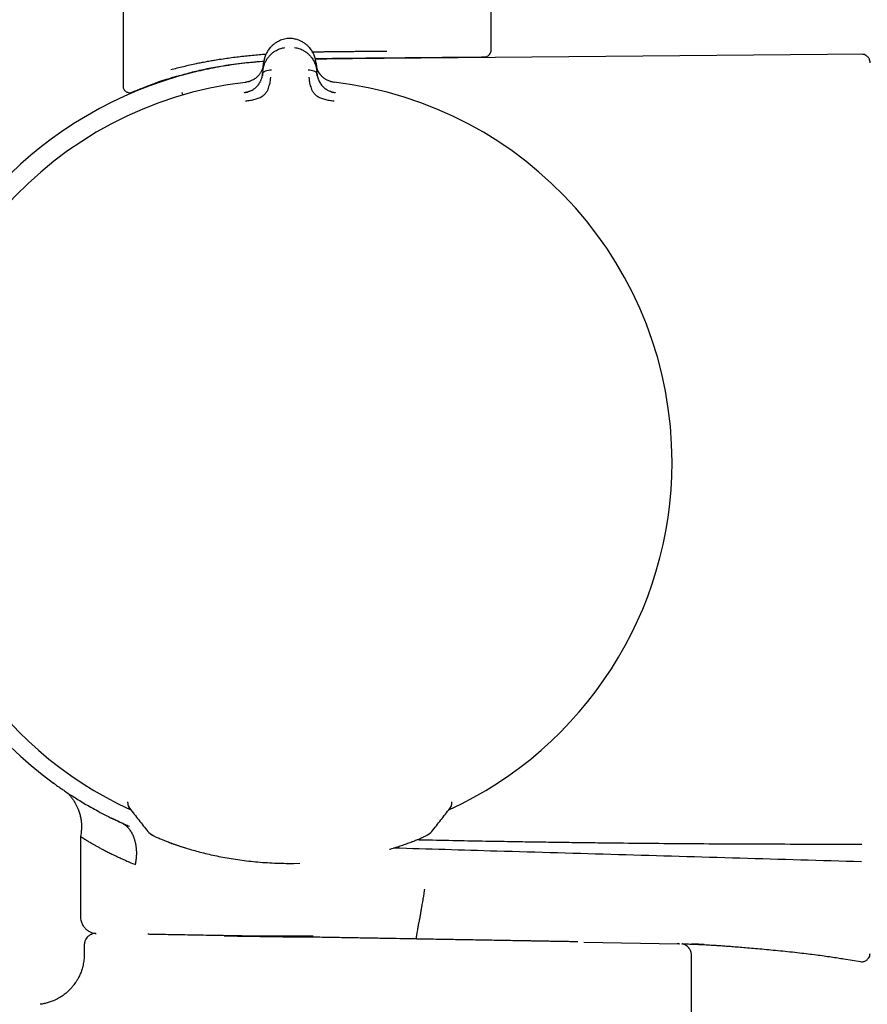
# Model space of a CAD drawing. Header units: millimetres. Extents: x 8 to 1762, y 12 to 2803.
# Tile 49 of 119: x 537 to 588, y 1571 to 1629. Entities that reach past the tile are written whole.
import ezdxf

# ---------------------------------------------------------------- set-up
doc = ezdxf.new("R2010")
doc.units = ezdxf.units.MM

msp = doc.modelspace()

# ---------------------------------------------------------------- linework, layer by layer
at = {"color": 7, "linetype": 'Continuous', "lineweight": 30}
for p, q in [((543.549, 2107.58), (543.549, 1625.186)), ((565.449, 1627.318), (565.449, 2107.58)), ((553.313, 1628.009), (553.313, 1628.01)), ((555.118, 1626.823), (555.124, 1626.785)), ((587.662, 1627.084), (559.078, 1626.835)), ((551.868, 1626.079), (551.855, 1625.927)), ((551.868, 1626.079), (551.91, 1626.555)), ((551.908, 1626.512), (551.903, 1626.478)), ((555.031, 1626.555), (555.073, 1626.079)), ((555.086, 1625.927), (555.073, 1626.079)), ((546.735, 1625.774), (546.795, 1625.78)), ((544.673, 1625.057), (544.749, 1625.087)), ((543.827, 1582.555), (543.826, 1582.614)), ((543.827, 1582.555), (543.827, 1582.554)), ((562.997, 1582.234), (563.066, 1582.345)), ((563.112, 1582.517), (563.114, 1582.558)), ((563.114, 1582.558), (563.115, 1582.614)), ((563.114, 1582.557), (563.114, 1582.558)), ((541.023, 1580.573), (541.023, 1575.804)), ((553.355, 1578.965), (553.687, 1578.963)), ((553.687, 1578.963), (554.076, 1578.973)), ((541.239, 1574.097), (541.239, 1573.557)), ((570.611, 1574.297), (570.431, 1574.3)), ((570.967, 1574.281), (576.575, 1574.183)), ((576.653, 1574.182), (576.575, 1574.183)), ((577.368, 1544.334), (577.368, 1573.491)), ((586.441, 1573.28), (587.415, 1573.119))]:
    msp.add_line(p, q, dxfattribs=at)
at = {"color": 7, "linetype": 'Continuous', "lineweight": 30, "flags": 128}
for points in [[(546.251, 1580.229), (546.246, 1580.231), (546.231, 1580.237)], [(560.691, 1580.229), (560.696, 1580.231), (560.711, 1580.237)]]:
    msp.add_lwpolyline(points, dxfattribs=at)
at = {"color": 7, "linetype": 'Continuous', "lineweight": 30}
for centre, radius, start, end in [((553.399, 1602.931), 23.753, 106.14117, 233.90746), ((553.471, 1602.824), 22.74, 96.67494, 179.99681), ((553.471, 1602.824), 22.741, 0, 83.32507), ((553.471, 1602.824), 22.741, 179.99682, 245.40836), ((553.471, 1602.824), 22.741, 294.59339, 0), ((544.327, 1582.558), 0.5, 180.40295, 218.12938), ((544.327, 1582.553), 0.499, 200.29094, 218.14886), ((562.614, 1582.555), 0.499, 321.94429, 334.75096), ((545.568, 1581.297), 0.7, 218.12923, 249.8891), ((545.106, 1580.643), 0.221, 359.28896, 0.71104), ((561.375, 1581.298), 0.7, 290.11586, 321.96715)]:
    msp.add_arc(centre, radius, start, end, dxfattribs=at)
for points, knots in [([(553.313, 1628.01), (553.258, 1628.001), (553.15, 1627.983), (552.996, 1627.937), (552.852, 1627.88), (552.702, 1627.804), (552.552, 1627.706), (552.408, 1627.585), (552.263, 1627.433), (552.129, 1627.246), (552.018, 1627.023), (551.941, 1626.791), (551.92, 1626.634), (551.91, 1626.555)], [0, 0, 0, 0, 0.062795, 0.124858, 0.186758, 0.248837, 0.332083, 0.415771, 0.499389, 0.624191, 0.74929, 0.874694, 1, 1, 1, 1]), ([(553.628, 1628.01), (553.575, 1628.014), (553.47, 1628.021), (553.364, 1628.013), (553.311, 1628.01)], [0, 0, 0, 0, 0.495954, 1, 1, 1, 1]), ([(553.856, 1627.961), (553.828, 1627.969), (553.754, 1627.991), (553.676, 1628.003), (553.627, 1628.01)], [0, 0, 0, 0, 0.3695253, 1, 1, 1, 1]), ([(555.032, 1626.555), (555.021, 1626.634), (555, 1626.791), (554.924, 1627.023), (554.812, 1627.246), (554.678, 1627.433), (554.533, 1627.585), (554.389, 1627.705), (554.239, 1627.804), (554.089, 1627.88), (553.967, 1627.93), (553.888, 1627.952), (553.859, 1627.96)], [0, 0, 0, 0, 0.137792, 0.27569, 0.413249, 0.550481, 0.642428, 0.734454, 0.825997, 0.894267, 0.962342, 1, 1, 1, 1]), ([(551.868, 1626.079), (551.868, 1626.079), (551.869, 1626.08), (551.869, 1626.083), (551.87, 1626.093), (551.872, 1626.113), (551.876, 1626.148), (551.882, 1626.189), (551.89, 1626.234), (551.899, 1626.28), (551.911, 1626.333), (551.927, 1626.391), (551.948, 1626.455), (551.974, 1626.525), (552.004, 1626.596), (552.038, 1626.665), (552.073, 1626.729), (552.109, 1626.788), (552.145, 1626.841), (552.181, 1626.89), (552.246, 1626.973), (552.349, 1627.083), (552.501, 1627.21), (552.652, 1627.305), (552.794, 1627.374), (552.923, 1627.423), (553.052, 1627.46), (553.14, 1627.475), (553.183, 1627.482)], [0, 0, 0, 0, 0.000168, 0.001366, 0.004586, 0.016604, 0.036112, 0.063203, 0.085536, 0.111339, 0.140658, 0.173547, 0.210058, 0.250245, 0.293157, 0.333715, 0.371864, 0.407554, 0.440746, 0.471406, 0.499508, 0.598574, 0.690499, 0.775233, 0.835887, 0.893463, 0.948098, 1, 1, 1, 1]), ([(553.758, 1627.482), (553.801, 1627.475), (553.888, 1627.461), (554.016, 1627.424), (554.145, 1627.375), (554.253, 1627.323), (554.341, 1627.272), (554.411, 1627.226), (554.479, 1627.176), (554.545, 1627.121), (554.608, 1627.063), (554.669, 1627.001), (554.732, 1626.928), (554.799, 1626.84), (554.848, 1626.763), (554.88, 1626.707), (554.895, 1626.679), (554.91, 1626.65), (554.925, 1626.62), (554.94, 1626.588), (554.954, 1626.556), (554.981, 1626.49), (555.013, 1626.398), (555.042, 1626.286), (555.057, 1626.204), (555.065, 1626.148), (555.07, 1626.113), (555.072, 1626.093), (555.072, 1626.083), (555.073, 1626.08), (555.073, 1626.08), (555.073, 1626.079), (555.073, 1626.079)], [0, 0, 0, 0, 0.051373, 0.105665, 0.163102, 0.223828, 0.260047, 0.297372, 0.335805, 0.375343, 0.415981, 0.457712, 0.500527, 0.55796, 0.625151, 0.641553, 0.65843, 0.675777, 0.69359, 0.711864, 0.730595, 0.749776, 0.826538, 0.888784, 0.93693, 0.964012, 0.983495, 0.995471, 0.998664, 0.999564, 0.99984, 1, 1, 1, 1]), ([(554.818, 1627.219), (554.915, 1627.221), (555.047, 1627.224), (555.214, 1627.228), (555.321, 1627.23), (555.429, 1627.232), (555.537, 1627.234), (555.646, 1627.236), (555.756, 1627.238), (555.907, 1627.24), (556.105, 1627.243), (556.356, 1627.246), (556.623, 1627.248), (556.906, 1627.251), (557.205, 1627.253), (557.505, 1627.255), (557.869, 1627.258), (558.291, 1627.26), (558.776, 1627.263), (559.09, 1627.265), (559.248, 1627.266)], [0, 0, 0, 0, 0.063098, 0.086278, 0.109623, 0.133133, 0.156809, 0.18065, 0.204656, 0.228828, 0.280189, 0.335446, 0.394597, 0.457644, 0.524585, 0.595422, 0.660094, 0.773396, 0.886698, 1, 1, 1, 1]), ([(565.048, 1626.918), (565.081, 1626.921), (565.141, 1626.926), (565.229, 1626.962), (565.317, 1627.022), (565.389, 1627.109), (565.439, 1627.214), (565.445, 1627.284), (565.449, 1627.322)], [0, 0, 0, 0, 0.157689, 0.284562, 0.452053, 0.664265, 0.816668, 1, 1, 1, 1]), ([(546.387, 1626.164), (546.511, 1626.197), (546.755, 1626.264), (547.137, 1626.358), (547.52, 1626.447), (547.829, 1626.513), (548.06, 1626.56), (548.209, 1626.59), (548.358, 1626.619), (548.507, 1626.646), (548.654, 1626.673), (548.8, 1626.699), (548.946, 1626.724), (549.176, 1626.762), (549.494, 1626.812), (549.902, 1626.871), (550.313, 1626.924), (550.723, 1626.973), (551.133, 1627.016), (551.542, 1627.054), (551.851, 1627.081), (552.024, 1627.092), (552.061, 1627.095)], [0, 0, 0, 0, 0.082097, 0.161303, 0.23762, 0.31105, 0.339111, 0.366726, 0.393897, 0.420623, 0.446904, 0.472741, 0.498135, 0.523084, 0.592212, 0.660201, 0.727054, 0.79278, 0.857383, 0.92087, 0.983247, 1, 1, 1, 1]), ([(546.795, 1625.78), (546.921, 1625.816), (547.172, 1625.889), (547.573, 1625.999), (547.992, 1626.105), (548.431, 1626.204), (548.888, 1626.294), (549.397, 1626.383), (549.958, 1626.467), (550.571, 1626.546), (551.198, 1626.614), (551.652, 1626.657), (551.899, 1626.675), (551.93, 1626.677)], [0, 0, 0, 0, 0.091365, 0.182405, 0.273344, 0.364738, 0.455687, 0.546417, 0.657754, 0.767605, 0.876409, 0.984635, 1, 1, 1, 1]), ([(551.925, 1626.648), (551.89, 1626.646), (551.624, 1626.628), (551.138, 1626.583), (550.475, 1626.51), (549.838, 1626.422), (549.217, 1626.319), (548.606, 1626.201), (548, 1626.067), (547.396, 1625.918), (546.996, 1625.805), (546.795, 1625.749)], [0, 0, 0, 0, 0.020046, 0.153354, 0.280552, 0.403348, 0.52341, 0.642216, 0.760908, 0.88015, 1, 1, 1, 1]), ([(554.983, 1626.82), (555.048, 1626.821), (555.338, 1626.828), (555.852, 1626.836), (556.52, 1626.844), (557.181, 1626.85), (557.829, 1626.856), (558.465, 1626.861), (558.874, 1626.865), (559.078, 1626.867)], [0, 0, 0, 0, 0.045646, 0.205155, 0.36436, 0.523255, 0.682705, 0.841653, 1, 1, 1, 1]), ([(559.078, 1626.835), (558.764, 1626.833), (558.141, 1626.827), (557.218, 1626.818), (556.322, 1626.807), (555.584, 1626.796), (555.145, 1626.785), (554.994, 1626.782)], [0, 0, 0, 0, 0.230782, 0.457666, 0.677677, 0.888753, 1, 1, 1, 1]), ([(559.078, 1626.866), (559.223, 1626.868), (559.511, 1626.87), (559.931, 1626.874), (560.339, 1626.877), (560.735, 1626.881), (561.119, 1626.884), (561.558, 1626.888), (562.041, 1626.892), (562.55, 1626.897), (563.017, 1626.901), (563.414, 1626.904), (563.747, 1626.907), (564.023, 1626.909), (564.268, 1626.912), (564.481, 1626.913), (564.673, 1626.915), (564.837, 1626.916), (564.961, 1626.918), (565.038, 1626.918), (565.047, 1626.918), (565.052, 1626.918)], [0, 0, 0, 0, 0.040972, 0.081773, 0.122491, 0.163211, 0.20402, 0.245004, 0.308904, 0.372486, 0.436078, 0.500011, 0.55117, 0.602083, 0.65292, 0.703847, 0.755034, 0.816406, 0.877498, 0.938601, 1, 1, 1, 1]), ([(587.996, 1626.576), (587.994, 1626.615), (587.989, 1626.688), (587.955, 1626.782), (587.916, 1626.851), (587.873, 1626.908), (587.817, 1626.963), (587.736, 1627.02), (587.624, 1627.067), (587.538, 1627.073), (587.492, 1627.076)], [0, 0, 0, 0, 0.148487, 0.275942, 0.375859, 0.450029, 0.545478, 0.672569, 0.826931, 1, 1, 1, 1]), ([(551.906, 1626.507), (551.906, 1626.506), (551.906, 1626.505), (551.905, 1626.497), (551.903, 1626.481), (551.9, 1626.454), (551.895, 1626.422), (551.888, 1626.387), (551.88, 1626.351), (551.87, 1626.311), (551.857, 1626.265), (551.841, 1626.215), (551.818, 1626.155), (551.789, 1626.088), (551.752, 1626.018), (551.712, 1625.953), (551.671, 1625.893), (551.619, 1625.827), (551.553, 1625.755), (551.469, 1625.68), (551.382, 1625.616), (551.289, 1625.559), (551.19, 1625.509), (551.08, 1625.466), (550.959, 1625.429), (550.873, 1625.416), (550.828, 1625.409)], [0, 0, 0, 0, 0.000491, 0.00471, 0.016802, 0.036352, 0.063454, 0.085778, 0.111551, 0.140816, 0.173613, 0.20998, 0.249951, 0.306472, 0.35978, 0.409814, 0.456539, 0.499944, 0.569692, 0.634786, 0.695347, 0.751725, 0.809512, 0.868825, 0.931233, 1, 1, 1, 1]), ([(551.855, 1625.927), (551.859, 1625.945), (551.867, 1625.98), (551.908, 1626.025), (551.963, 1626.064), (552.058, 1626.106), (552.196, 1626.142), (552.315, 1626.146), (552.374, 1626.148)], [0, 0, 0, 0, 0.111321, 0.223608, 0.341847, 0.467306, 0.733252, 1, 1, 1, 1]), ([(554.567, 1626.148), (554.627, 1626.146), (554.746, 1626.142), (554.884, 1626.106), (554.978, 1626.064), (555.034, 1626.025), (555.074, 1625.98), (555.082, 1625.945), (555.086, 1625.927)], [0, 0, 0, 0, 0.266748, 0.532694, 0.658153, 0.776392, 0.888679, 1, 1, 1, 1]), ([(555.36, 1625.788), (555.346, 1625.802), (555.289, 1625.857), (555.218, 1625.961), (555.158, 1626.065), (555.122, 1626.146), (555.096, 1626.212), (555.069, 1626.298), (555.045, 1626.401), (555.037, 1626.476), (555.034, 1626.513)], [0, 0, 0, 0, 0.063265, 0.254719, 0.436428, 0.502971, 0.589139, 0.706568, 0.855027, 1, 1, 1, 1]), ([(556.114, 1625.409), (556.068, 1625.416), (555.98, 1625.429), (555.856, 1625.467), (555.746, 1625.512), (555.659, 1625.556), (555.588, 1625.598), (555.525, 1625.641), (555.453, 1625.696), (555.381, 1625.763), (555.315, 1625.835), (555.259, 1625.908), (555.208, 1625.985), (555.161, 1626.071), (555.13, 1626.14), (555.11, 1626.189), (555.099, 1626.219), (555.088, 1626.252), (555.077, 1626.289), (555.066, 1626.329), (555.056, 1626.374), (555.047, 1626.417), (555.042, 1626.455), (555.038, 1626.482), (555.036, 1626.497), (555.036, 1626.504), (555.036, 1626.506), (555.035, 1626.506), (555.035, 1626.507), (555.035, 1626.507), (555.035, 1626.507), (555.035, 1626.507)], [0, 0, 0, 0, 0.069381, 0.134474, 0.194647, 0.249723, 0.286616, 0.328877, 0.376647, 0.440744, 0.499958, 0.554703, 0.614664, 0.6798, 0.750013, 0.76892, 0.790509, 0.814753, 0.841618, 0.871065, 0.903043, 0.937492, 0.964713, 0.984146, 0.995886, 0.998893, 0.999683, 0.9999, 0.999964, 0.999986, 1, 1, 1, 1]), ([(544.019, 1624.797), (544.026, 1624.799), (544.038, 1624.803), (544.092, 1624.824), (544.162, 1624.853), (544.246, 1624.887), (544.339, 1624.924), (544.434, 1624.962), (544.526, 1624.999), (544.614, 1625.034), (544.701, 1625.068), (544.788, 1625.103), (544.89, 1625.143), (545.008, 1625.188), (545.144, 1625.241), (545.293, 1625.299), (545.457, 1625.362), (545.652, 1625.433), (545.88, 1625.511), (546.147, 1625.597), (546.432, 1625.685), (546.639, 1625.744), (546.735, 1625.771)], [0, 0, 0, 0, 0.073324, 0.141588, 0.204807, 0.26299, 0.316146, 0.364287, 0.405093, 0.441463, 0.474002, 0.50647, 0.539559, 0.582615, 0.626747, 0.67197, 0.718762, 0.769615, 0.823871, 0.882382, 0.945113, 1, 1, 1, 1]), ([(544.749, 1625.085), (544.749, 1625.085), (544.746, 1625.084), (544.756, 1625.088), (544.779, 1625.097), (544.819, 1625.112), (544.873, 1625.133), (544.944, 1625.16), (545.03, 1625.193), (545.131, 1625.231), (545.249, 1625.274), (545.384, 1625.323), (545.537, 1625.377), (545.706, 1625.436), (545.891, 1625.499), (546.093, 1625.565), (546.311, 1625.634), (546.544, 1625.706), (546.711, 1625.755), (546.795, 1625.779)], [0, 0, 0, 0, 0.0052913, 0.06461, 0.1239288, 0.1836752, 0.2434218, 0.303819, 0.3642165, 0.4250465, 0.4858768, 0.5489725, 0.6123887, 0.6759204, 0.7401254, 0.8044462, 0.8694446, 0.9345599, 1, 1, 1, 1]), ([(550.834, 1624.301), (550.932, 1624.314), (551.123, 1624.339), (551.396, 1624.398), (551.647, 1624.474), (551.859, 1624.594), (552.023, 1624.742), (552.138, 1624.904), (552.205, 1625.064), (552.264, 1625.244), (552.303, 1625.426), (552.324, 1625.58), (552.332, 1625.666), (552.336, 1625.708), (552.338, 1625.721), (552.338, 1625.725), (552.338, 1625.727)], [0, 0, 0, 0, 0.117772, 0.228252, 0.33124, 0.427014, 0.515099, 0.595624, 0.669421, 0.735797, 0.846044, 0.926768, 0.978141, 0.992758, 0.997301, 1, 1, 1, 1]), ([(551.072, 1624.874), (551.082, 1624.878), (551.114, 1624.89), (551.167, 1624.915), (551.247, 1624.957), (551.336, 1625.013), (551.43, 1625.086), (551.511, 1625.163), (551.569, 1625.229), (551.611, 1625.284), (551.642, 1625.328), (551.672, 1625.375), (551.7, 1625.424), (551.726, 1625.475), (551.751, 1625.528), (551.777, 1625.59), (551.805, 1625.673), (551.837, 1625.788), (551.849, 1625.877), (551.855, 1625.927)], [0, 0, 0, 0, 0.018132, 0.064173, 0.107397, 0.186267, 0.261849, 0.334432, 0.404206, 0.44212, 0.481506, 0.522393, 0.564801, 0.608741, 0.654216, 0.701221, 0.769414, 0.86945, 1, 1, 1, 1]), ([(551.859, 1625.948), (551.856, 1625.92), (551.851, 1625.871), (551.841, 1625.821), (551.837, 1625.8)], [0, 0, 0, 0, 0.578244, 1, 1, 1, 1]), ([(554.603, 1625.727), (554.603, 1625.722), (554.606, 1625.703), (554.61, 1625.659), (554.617, 1625.589), (554.629, 1625.492), (554.651, 1625.364), (554.686, 1625.218), (554.738, 1625.061), (554.805, 1624.901), (554.92, 1624.74), (555.084, 1624.592), (555.296, 1624.474), (555.546, 1624.398), (555.819, 1624.339), (556.009, 1624.314), (556.107, 1624.301)], [0, 0, 0, 0, 0.007539, 0.032602, 0.07418, 0.124929, 0.188679, 0.265565, 0.331914, 0.405634, 0.486045, 0.573984, 0.669568, 0.772326, 0.882537, 1, 1, 1, 1]), ([(555.104, 1625.804), (555.1, 1625.825), (555.091, 1625.873), (555.085, 1625.92), (555.083, 1625.948)], [0, 0, 0, 0, 0.417317, 1, 1, 1, 1]), ([(555.086, 1625.927), (555.089, 1625.904), (555.094, 1625.861), (555.105, 1625.798), (555.118, 1625.742), (555.131, 1625.692), (555.144, 1625.649), (555.157, 1625.613), (555.18, 1625.55), (555.22, 1625.46), (555.286, 1625.346), (555.355, 1625.248), (555.43, 1625.163), (555.497, 1625.1), (555.557, 1625.051), (555.605, 1625.015), (555.657, 1624.981), (555.724, 1624.941), (555.8, 1624.901), (555.86, 1624.878), (555.887, 1624.868)], [0, 0, 0, 0, 0.058859, 0.112383, 0.160403, 0.202787, 0.239438, 0.27028, 0.295263, 0.401213, 0.498949, 0.58861, 0.657533, 0.729241, 0.766205, 0.80396, 0.842534, 0.88194, 0.947023, 1, 1, 1, 1]), ([(543.549, 1625.204), (543.551, 1625.164), (543.555, 1625.092), (543.595, 1625), (543.639, 1624.934), (543.686, 1624.887), (543.74, 1624.846), (543.812, 1624.812), (543.909, 1624.787), (543.981, 1624.794), (544.02, 1624.797)], [0, 0, 0, 0, 0.164918, 0.303369, 0.415102, 0.499977, 0.584923, 0.696542, 0.834947, 1, 1, 1, 1]), ([(544.021, 1624.798), (544.026, 1624.799), (544.037, 1624.802), (544.078, 1624.818), (544.132, 1624.84), (544.196, 1624.866), (544.267, 1624.895), (544.34, 1624.924), (544.411, 1624.953), (544.477, 1624.98), (544.54, 1625.005), (544.593, 1625.026), (544.627, 1625.039), (544.64, 1625.044)], [0, 0, 0, 0, 0.141538, 0.273095, 0.394805, 0.506759, 0.609022, 0.701634, 0.780138, 0.850095, 0.911509, 0.964495, 1, 1, 1, 1]), ([(551.112, 1624.888), (551.056, 1624.867), (550.944, 1624.824), (550.823, 1624.8), (550.762, 1624.788)], [0, 0, 0, 0, 0.497112, 1, 1, 1, 1]), ([(551.084, 1625.469), (551.049, 1625.457), (550.965, 1625.431), (550.878, 1625.419), (550.827, 1625.412)], [0, 0, 0, 0, 0.41958, 1, 1, 1, 1]), ([(556.168, 1624.79), (556.109, 1624.802), (555.992, 1624.825), (555.883, 1624.867), (555.829, 1624.888)], [0, 0, 0, 0, 0.5028804, 1, 1, 1, 1]), ([(556.126, 1625.41), (556.079, 1625.416), (556.012, 1625.424), (555.947, 1625.442), (555.929, 1625.448)], [0, 0, 0, 0, 0.710576, 1, 1, 1, 1]), ([(547.113, 1624.65), (547.109, 1624.662), (547.097, 1624.704), (547.084, 1624.75), (547.072, 1624.79), (547.071, 1624.795), (547.07, 1624.798)], [0, 0, 0, 0, 0.123528, 0.42912, 0.723354, 1, 1, 1, 1]), ([(550.773, 1624.796), (550.818, 1624.803), (550.893, 1624.814), (550.965, 1624.838), (550.995, 1624.847)], [0, 0, 0, 0, 0.5881039, 1, 1, 1, 1]), ([(550.775, 1624.787), (550.775, 1624.787), (550.773, 1624.795), (550.773, 1624.796), (550.773, 1624.797)], [0, 0, 0, 0, 0.001512, 1, 1, 1, 1]), ([(555.939, 1624.849), (555.972, 1624.839), (556.046, 1624.815), (556.124, 1624.803), (556.168, 1624.796)], [0, 0, 0, 0, 0.430037, 1, 1, 1, 1]), ([(556.168, 1624.797), (556.168, 1624.796), (556.168, 1624.795), (556.167, 1624.786), (556.167, 1624.786)], [0, 0, 0, 0, 0.955707, 1, 1, 1, 1]), ([(539.444, 1583.71), (539.436, 1583.716), (539.411, 1583.734), (539.4, 1583.741), (539.406, 1583.737), (539.406, 1583.737)], [0, 0, 0, 0, 0.330875, 0.999409, 1, 1, 1, 1]), ([(539.406, 1583.737), (539.409, 1583.735), (539.415, 1583.73), (539.464, 1583.695), (539.541, 1583.64), (539.65, 1583.562), (539.791, 1583.463), (539.963, 1583.344), (540.168, 1583.205), (540.416, 1583.042), (540.709, 1582.854), (541.051, 1582.642), (541.43, 1582.417), (541.846, 1582.18), (542.302, 1581.933), (542.8, 1581.677), (543.163, 1581.505), (543.347, 1581.417)], [0, 0, 0, 0, 0.062376, 0.125029, 0.187282, 0.249307, 0.311275, 0.37336, 0.435728, 0.498545, 0.569452, 0.640227, 0.711069, 0.781451, 0.852462, 0.925272, 1, 1, 1, 1]), ([(540.251, 1583.151), (540.273, 1583.129), (540.316, 1583.083), (540.386, 1583.003), (540.45, 1582.924), (540.511, 1582.843), (540.587, 1582.733), (540.675, 1582.594), (540.764, 1582.429), (540.838, 1582.272), (540.909, 1582.097), (540.977, 1581.895), (541.034, 1581.661), (541.063, 1581.468), (541.075, 1581.322), (541.079, 1581.223), (541.08, 1581.122), (541.076, 1581.015), (541.066, 1580.887), (541.049, 1580.736), (541.031, 1580.625), (541.022, 1580.566)], [0, 0, 0, 0, 0.039053, 0.076794, 0.112535, 0.148314, 0.18406, 0.255136, 0.323066, 0.383326, 0.439931, 0.524137, 0.609994, 0.69542, 0.731019, 0.765899, 0.801354, 0.837649, 0.880462, 0.937274, 1, 1, 1, 1]), ([(543.827, 1582.554), (543.83, 1582.515), (543.836, 1582.437), (543.859, 1582.382), (543.87, 1582.355)], [0, 0, 0, 0, 0.50133, 1, 1, 1, 1]), ([(543.87, 1582.353), (543.877, 1582.339), (543.891, 1582.308), (543.914, 1582.271), (543.932, 1582.247), (543.942, 1582.234)], [0, 0, 0, 0, 0.287584, 0.630072, 1, 1, 1, 1]), ([(543.945, 1582.231), (544.124, 1582.003), (544.483, 1581.545), (544.842, 1581.088), (545.022, 1580.859)], [0, 0, 0, 0, 0.498547, 1, 1, 1, 1]), ([(561.922, 1580.86), (562.101, 1581.09), (562.459, 1581.547), (562.817, 1582.004), (562.996, 1582.232)], [0, 0, 0, 0, 0.501157, 1, 1, 1, 1]), ([(563.064, 1582.342), (563.069, 1582.351), (563.078, 1582.371), (563.104, 1582.441), (563.11, 1582.508), (563.114, 1582.557)], [0, 0, 0, 0, 0.169976, 0.391275, 1, 1, 1, 1]), ([(543.346, 1581.418), (543.19, 1581.491), (543.017, 1581.572), (542.859, 1581.652), (542.843, 1581.66)], [0, 0, 0, 0, 0.896066, 1, 1, 1, 1]), ([(544.282, 1578.889), (544.284, 1578.893), (544.29, 1578.911), (544.298, 1578.952), (544.307, 1578.998), (544.314, 1579.04), (544.319, 1579.071), (544.324, 1579.105), (544.33, 1579.142), (544.335, 1579.182), (544.341, 1579.226), (544.346, 1579.273), (544.356, 1579.382), (544.364, 1579.55), (544.357, 1579.771), (544.337, 1579.948), (544.314, 1580.083), (544.293, 1580.179), (544.27, 1580.272), (544.245, 1580.359), (544.218, 1580.442), (544.17, 1580.572), (544.093, 1580.74), (543.977, 1580.931), (543.846, 1581.092), (543.698, 1581.224), (543.531, 1581.331), (543.409, 1581.388), (543.347, 1581.417)], [0, 0, 0, 0, 0.004242, 0.016723, 0.036678, 0.045023, 0.054232, 0.064321, 0.07531, 0.087223, 0.100086, 0.113932, 0.128795, 0.19697, 0.264967, 0.332097, 0.365028, 0.397347, 0.428921, 0.459627, 0.489357, 0.518021, 0.60304, 0.685739, 0.764724, 0.840407, 0.918607, 1, 1, 1, 1]), ([(543.93, 1581.154), (543.84, 1581.192), (543.661, 1581.269), (543.484, 1581.353), (543.396, 1581.395)], [0, 0, 0, 0, 0.505871, 1, 1, 1, 1]), ([(541.023, 1580.566), (541.023, 1580.566), (541.018, 1580.57), (541.035, 1580.558), (541.077, 1580.528), (541.155, 1580.476), (541.268, 1580.403), (541.42, 1580.31), (541.612, 1580.195), (541.79, 1580.093), (541.93, 1580.014), (542.016, 1579.966), (542.108, 1579.916), (542.205, 1579.863), (542.309, 1579.808), (542.418, 1579.751), (542.53, 1579.693), (542.647, 1579.634), (542.766, 1579.574), (542.876, 1579.52), (543.004, 1579.457), (543.165, 1579.38), (543.382, 1579.278), (543.64, 1579.162), (543.941, 1579.03), (544.165, 1578.938), (544.282, 1578.889)], [0, 0, 0, 0, 0.000389, 0.064082, 0.129787, 0.197567, 0.26748, 0.339578, 0.413908, 0.490514, 0.514248, 0.538578, 0.563505, 0.58903, 0.615153, 0.641875, 0.66762, 0.693899, 0.720713, 0.745743, 0.763692, 0.80001, 0.8418, 0.889061, 0.941795, 1, 1, 1, 1]), ([(545.161, 1580.729), (545.171, 1580.72), (545.203, 1580.694), (545.253, 1580.664), (545.287, 1580.644), (545.318, 1580.628), (545.36, 1580.606), (545.414, 1580.579), (545.485, 1580.546), (545.577, 1580.504), (545.693, 1580.453), (545.837, 1580.392), (546.014, 1580.32), (546.156, 1580.266), (546.23, 1580.237)], [0, 0, 0, 0, 0.0186245, 0.0580069, 0.104069, 0.1565857, 0.2191482, 0.2917705, 0.3803616, 0.4805151, 0.5923521, 0.716046, 0.8518291, 1, 1, 1, 1]), ([(560.711, 1580.237), (560.769, 1580.259), (560.88, 1580.302), (561.021, 1580.359), (561.138, 1580.407), (561.233, 1580.447), (561.31, 1580.48), (561.371, 1580.507), (561.439, 1580.538), (561.52, 1580.575), (561.598, 1580.614), (561.648, 1580.641), (561.703, 1580.67), (561.758, 1580.712), (561.782, 1580.73)], [0, 0, 0, 0, 0.116721, 0.222556, 0.317602, 0.401938, 0.475616, 0.538671, 0.594814, 0.702462, 0.823808, 0.889559, 0.953188, 1, 1, 1, 1]), ([(546.251, 1580.229), (546.342, 1580.194), (546.527, 1580.125), (546.845, 1580.016), (547.081, 1579.937), (547.219, 1579.896), (547.233, 1579.892)], [0, 0, 0, 0, 0.319595, 0.640605, 0.963367, 1, 1, 1, 1]), ([(546.288, 1580.216), (546.381, 1580.182), (546.566, 1580.112), (546.885, 1580.003), (547.233, 1579.89), (547.611, 1579.777), (548.014, 1579.665), (548.441, 1579.556), (548.891, 1579.452), (549.363, 1579.355), (549.856, 1579.265), (550.367, 1579.184), (550.894, 1579.114), (551.437, 1579.056), (551.992, 1579.011), (552.555, 1578.98), (553.12, 1578.963), (553.498, 1578.963), (553.687, 1578.964)], [0, 0, 0, 0, 0.062512, 0.124938, 0.187559, 0.250654, 0.313114, 0.375235, 0.437283, 0.499526, 0.561961, 0.624152, 0.686377, 0.748912, 0.81225, 0.875013, 0.937496, 1, 1, 1, 1]), ([(559.396, 1579.797), (559.412, 1579.802), (559.554, 1579.842), (559.8, 1579.919), (560.128, 1580.026), (560.428, 1580.13), (560.604, 1580.196), (560.692, 1580.229)], [0, 0, 0, 0, 0.031586, 0.274777, 0.517329, 0.759103, 1, 1, 1, 1]), ([(587.483, 1579.056), (585.072, 1579.127), (580.252, 1579.269), (573.019, 1579.476), (566.148, 1579.674), (561.688, 1579.809), (559.638, 1579.871)], [0, 0, 0, 0, 0.259765, 0.51949, 0.779218, 1, 1, 1, 1]), ([(561.055, 1580.373), (561.197, 1580.37), (561.982, 1580.352), (563.343, 1580.325), (565.137, 1580.291), (566.696, 1580.265), (568.09, 1580.243), (569.321, 1580.225), (570.556, 1580.208), (571.793, 1580.192), (574.21, 1580.165), (577.821, 1580.134), (582.643, 1580.111), (585.873, 1580.112), (587.496, 1580.113)], [0, 0, 0, 0, 0.016055, 0.089112, 0.15445, 0.219573, 0.266031, 0.312605, 0.359294, 0.4061, 0.453021, 0.633504, 0.81583, 1, 1, 1, 1]), ([(561.479, 1577.43), (561.479, 1577.429), (561.48, 1577.429), (561.478, 1577.405), (561.47, 1577.352), (561.459, 1577.274), (561.444, 1577.18), (561.426, 1577.063), (561.403, 1576.925), (561.378, 1576.77), (561.35, 1576.6), (561.319, 1576.418), (561.283, 1576.209), (561.242, 1575.972), (561.197, 1575.711), (561.166, 1575.539), (561.151, 1575.453)], [0, 0, 0, 0, 0.0805801, 0.1618797, 0.244358, 0.3072091, 0.3708957, 0.4352579, 0.4999983, 0.564739, 0.629102, 0.6927895, 0.7556417, 0.8381208, 0.9194205, 1, 1, 1, 1]), ([(541.014, 1575.804), (541.016, 1575.756), (541.02, 1575.663), (541.049, 1575.531), (541.089, 1575.414), (541.143, 1575.304), (541.204, 1575.208), (541.273, 1575.124), (541.343, 1575.053), (541.418, 1574.99), (541.5, 1574.935), (541.584, 1574.889), (541.674, 1574.85), (541.774, 1574.818), (541.869, 1574.797), (541.93, 1574.793), (541.951, 1574.792)], [0, 0, 0, 0, 0.094649, 0.183945, 0.26617, 0.33997, 0.423604, 0.491039, 0.555686, 0.620125, 0.684063, 0.749901, 0.809718, 0.879121, 0.956975, 1, 1, 1, 1]), ([(560.986, 1574.456), (560.987, 1574.459), (560.988, 1574.466), (560.997, 1574.522), (561.009, 1574.59), (561.018, 1574.647), (561.023, 1574.679), (561.029, 1574.713), (561.038, 1574.768), (561.054, 1574.86), (561.079, 1575.009), (561.112, 1575.211), (561.137, 1575.368), (561.151, 1575.453)], [0, 0, 0, 0, 0.117864, 0.240353, 0.367545, 0.40014, 0.433036, 0.466234, 0.499735, 0.586714, 0.699111, 0.836889, 1, 1, 1, 1]), ([(541.928, 1574.794), (541.885, 1574.792), (541.795, 1574.789), (541.683, 1574.751), (541.597, 1574.709), (541.542, 1574.674), (541.482, 1574.629), (541.408, 1574.559), (541.324, 1574.444), (541.27, 1574.316), (541.244, 1574.195), (541.241, 1574.13), (541.239, 1574.097)], [0, 0, 0, 0, 0.118104, 0.249673, 0.322, 0.380415, 0.429797, 0.528818, 0.660607, 0.820553, 0.908619, 1, 1, 1, 1]), ([(546.069, 1574.725), (545.91, 1574.728), (545.592, 1574.733), (545.248, 1574.739), (545.069, 1574.743), (545.029, 1574.743)], [0, 0, 0, 0, 0.4373952, 0.8752156, 1, 1, 1, 1]), ([(552.106, 1574.62), (551.88, 1574.624), (551.431, 1574.632), (550.772, 1574.643), (550.126, 1574.654), (549.496, 1574.665), (548.826, 1574.677), (548.124, 1574.689), (547.402, 1574.702), (546.713, 1574.714), (546.283, 1574.721), (546.069, 1574.725)], [0, 0, 0, 0, 0.101011, 0.20131, 0.301117, 0.400656, 0.500151, 0.626164, 0.751151, 0.875599, 1, 1, 1, 1]), ([(549.571, 1574.655), (549.781, 1574.651), (550.203, 1574.644), (550.854, 1574.634), (551.518, 1574.624), (552.193, 1574.614), (552.878, 1574.605), (553.571, 1574.597), (554.037, 1574.592), (554.27, 1574.589)], [0, 0, 0, 0, 0.1421851, 0.2846257, 0.4272931, 0.5701659, 0.7132341, 0.8565034, 1, 1, 1, 1]), ([(549.888, 1574.656), (550.633, 1574.656), (552.192, 1574.656), (553.945, 1574.656), (554.86, 1574.656)], [0, 0, 0, 0, 0.4774821, 1, 1, 1, 1]), ([(555.26, 1574.565), (554.993, 1574.569), (554.46, 1574.579), (553.666, 1574.593), (552.879, 1574.606), (552.364, 1574.615), (552.106, 1574.62)], [0, 0, 0, 0, 0.2510572, 0.5008712, 0.7502485, 1, 1, 1, 1]), ([(567.638, 1574.349), (567.47, 1574.352), (567.127, 1574.358), (566.601, 1574.367), (566.054, 1574.376), (565.486, 1574.386), (564.926, 1574.396), (564.404, 1574.405), (563.948, 1574.413), (563.524, 1574.42), (563.097, 1574.428), (562.635, 1574.436), (562.139, 1574.445), (561.657, 1574.453), (561.216, 1574.461), (560.681, 1574.47), (559.999, 1574.482), (559.141, 1574.497), (558.236, 1574.513), (557.285, 1574.529), (556.288, 1574.547), (555.608, 1574.559), (555.26, 1574.565)], [0, 0, 0, 0, 0.040982, 0.083627, 0.127938, 0.17392, 0.221577, 0.263951, 0.300365, 0.33212, 0.366642, 0.403931, 0.443987, 0.48681, 0.520709, 0.550846, 0.616388, 0.685656, 0.758651, 0.835373, 0.915823, 1, 1, 1, 1]), ([(570.431, 1574.3), (570.332, 1574.302), (570.132, 1574.305), (569.807, 1574.311), (569.469, 1574.317), (569.189, 1574.322), (568.973, 1574.325), (568.827, 1574.328), (568.682, 1574.33), (568.537, 1574.333), (568.349, 1574.336), (568.126, 1574.34), (567.873, 1574.345), (567.714, 1574.347), (567.638, 1574.349)], [0, 0, 0, 0, 0.123506, 0.250317, 0.375342, 0.49993, 0.551174, 0.601689, 0.651538, 0.700785, 0.749496, 0.841386, 0.92461, 1, 1, 1, 1]), ([(576.575, 1574.183), (576.555, 1574.184), (576.524, 1574.184), (576.519, 1574.184), (576.517, 1574.184)], [0, 0, 0, 0, 0.656143, 1, 1, 1, 1]), ([(576.574, 1574.212), (576.573, 1574.207), (576.571, 1574.182), (576.574, 1574.183), (576.575, 1574.183)], [0, 0, 0, 0, 0.182404, 1, 1, 1, 1]), ([(576.573, 1574.21), (576.586, 1574.201), (576.611, 1574.183), (576.639, 1574.182), (576.653, 1574.182)], [0, 0, 0, 0, 0.499369, 1, 1, 1, 1]), ([(577.368, 1573.491), (577.365, 1573.545), (577.358, 1573.646), (577.315, 1573.766), (577.272, 1573.848), (577.237, 1573.901), (577.192, 1573.958), (577.123, 1574.028), (577.011, 1574.107), (576.893, 1574.159), (576.814, 1574.175), (576.79, 1574.179)], [0, 0, 0, 0, 0.166421, 0.309041, 0.387293, 0.450495, 0.50373, 0.610278, 0.752186, 0.924638, 1, 1, 1, 1]), ([(576.79, 1574.179), (576.814, 1574.179), (576.947, 1574.176), (577.194, 1574.17), (577.533, 1574.158), (577.883, 1574.143), (578.188, 1574.127), (578.446, 1574.113), (578.657, 1574.1), (578.887, 1574.085), (579.149, 1574.068), (579.449, 1574.047), (579.791, 1574.021), (580.175, 1573.991), (580.6, 1573.957), (581.066, 1573.917), (581.569, 1573.872), (582.102, 1573.822), (582.659, 1573.767), (583.227, 1573.708), (583.779, 1573.648), (584.303, 1573.586), (584.789, 1573.526), (585.246, 1573.465), (585.669, 1573.404), (586.063, 1573.343), (586.317, 1573.301), (586.441, 1573.28)], [0, 0, 0, 0, 0.00734, 0.041434, 0.076225, 0.112423, 0.149684, 0.170851, 0.192056, 0.215212, 0.242167, 0.273175, 0.308447, 0.348115, 0.392191, 0.440524, 0.49276, 0.548303, 0.606296, 0.665623, 0.724952, 0.778093, 0.828917, 0.876531, 0.920487, 0.961122, 1, 1, 1, 1]), ([(577.368, 1574.165), (577.392, 1574.164), (577.436, 1574.162), (577.519, 1574.16), (577.608, 1574.158), (577.704, 1574.155), (577.804, 1574.15), (577.91, 1574.144), (578.021, 1574.138), (578.092, 1574.134), (578.13, 1574.132)], [0, 0, 0, 0, 0.128254, 0.242628, 0.349023, 0.454696, 0.567085, 0.692535, 0.835765, 1, 1, 1, 1]), ([(578.129, 1574.132), (578.086, 1574.134), (577.905, 1574.144), (577.651, 1574.155), (577.441, 1574.162), (577.368, 1574.164)], [0, 0, 0, 0, 0.173306, 0.712056, 1, 1, 1, 1]), ([(541.239, 1573.557), (541.236, 1573.444), (541.229, 1573.226), (541.175, 1572.914), (541.098, 1572.633), (541.006, 1572.387), (540.906, 1572.177), (540.808, 1572.002), (540.713, 1571.857), (540.613, 1571.72), (540.494, 1571.573), (540.34, 1571.411), (540.149, 1571.237), (539.916, 1571.063), (539.641, 1570.897), (539.362, 1570.769), (539.094, 1570.678), (538.855, 1570.616), (538.693, 1570.593), (538.615, 1570.581)], [0, 0, 0, 0, 0.077863, 0.150978, 0.218359, 0.279217, 0.332956, 0.37916, 0.417556, 0.453122, 0.496573, 0.548185, 0.607777, 0.675007, 0.74932, 0.829921, 0.886658, 0.945358, 1, 1, 1, 1]), ([(587.415, 1573.119), (587.457, 1573.115), (587.536, 1573.108), (587.643, 1573.131), (587.724, 1573.165), (587.791, 1573.206), (587.858, 1573.262), (587.926, 1573.348), (587.984, 1573.468), (587.992, 1573.563), (587.996, 1573.612)], [0, 0, 0, 0, 0.146452, 0.273867, 0.374517, 0.44949, 0.546065, 0.674401, 0.829115, 1, 1, 1, 1])]:
    msp.add_open_spline(points, degree=3, knots=knots, dxfattribs=at)

doc.saveas('drawing.dxf')
